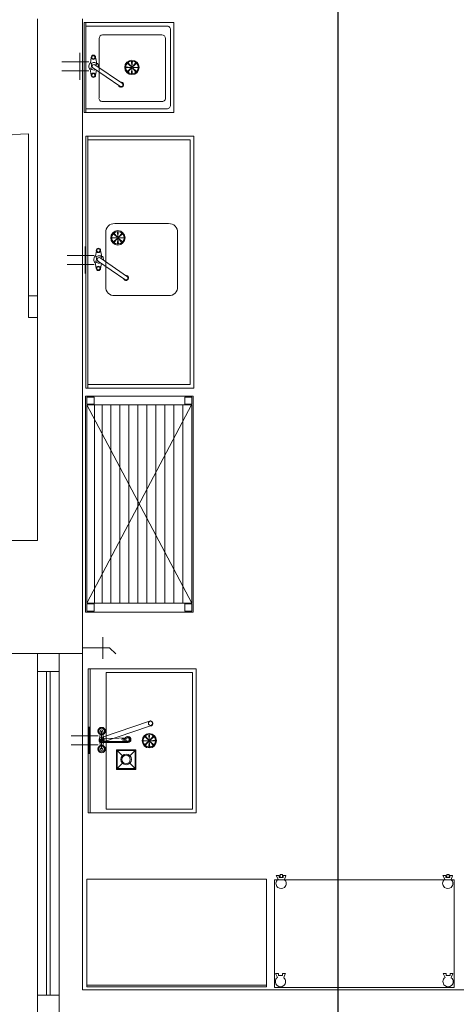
# Model space of a CAD drawing. Header units: millimetres. Extents: x -84458 to 77911, y -55868 to -29230.
# Tile 17 of 103: x 67062 to 67305, y -33082 to -32535. Entities that reach past the tile are written whole.
import ezdxf

# ---------------------------------------------------------------- set-up
doc = ezdxf.new("R2010")
doc.units = ezdxf.units.MM
doc.layers.get('0').update_dxf_attribs({"lineweight": 18})
doc.layers.add('CIENKA', color=7, linetype='Continuous', lineweight=20)

msp = doc.modelspace()

# ---------------------------------------------------------------- linework, layer by layer
for p, q in [((67103.02, -32561.33), (67118.25, -32571.73)), ((67119.68, -32570.23), (67104.38, -32559.75)), ((67105.84, -32668.74), (67121.07, -32679.14)), ((67122.51, -32677.64), (67107.2, -32667.16))]:
    msp.add_line(p, q)
for centre in [(67101.69, -32560.46), (67104.51, -32667.88)]:
    msp.add_ellipse(centre, major_axis=(0.13, 1.75), ratio=0.40026)
for centre, major_axis, ratio, start_param, end_param in [((67103.79, -32560.62), (-2.1, 0.15), 0.99935, 3.96872, 5.606927), ((67103.79, -32560.62), (-1.05, 0.08), 0.99935, 4.185488, 7.553011), ((67105.54, -32560.75), (0.13, 1.75), 0.40026, 4.593434, 7.515665), ((67103.79, -32560.62), (-2.1, 0.15), 0.99935, 0.676258, 2.107043), ((67118.84, -32570.86), (-1.4, 0.1), 0.99935, 0.322696, 4.965003), ((67118.84, -32570.86), (-1.05, 0.08), 0.99935, 1.04543, 3.862651), ((67106.61, -32668.03), (-2.1, 0.15), 0.99935, 0.676258, 2.107043), ((67106.61, -32668.03), (-2.1, 0.15), 0.99935, 3.96872, 5.606927), ((67106.61, -32668.03), (-1.05, 0.08), 0.99935, 4.185488, 7.553011), ((67108.36, -32668.16), (0.13, 1.75), 0.40026, 4.593434, 7.515665), ((67121.67, -32678.27), (-1.4, 0.1), 0.99935, 0.322696, 4.965003), ((67121.67, -32678.27), (-1.05, 0.08), 0.99935, 1.04543, 3.862651)]:
    msp.add_ellipse(centre, major_axis=major_axis, ratio=ratio, start_param=start_param, end_param=end_param)
at = {"layer": 'CIENKA'}
for p, q in [((67072.47, -32534.23), (67072.47, -32688.23)), ((67097.47, -32824.23), (67097.47, -32534.23)), ((67098.33, -32536.23), (67098.33, -32586.23)), ((67148.33, -32536.23), (67098.33, -32536.23)), ((67099.33, -32586.23), (67099.33, -32536.23)), ((67099.33, -32536.23), (67099.33, -32538.23)), ((67099.33, -32536.23), (67101.33, -32536.23)), ((67144.33, -32538.23), (67099.33, -32538.23)), ((67148.33, -32586.23), (67148.33, -32536.23)), ((67106.64, -32578.11), (67106.64, -32545.11)), ((67141.64, -32543.11), (67108.64, -32543.11)), ((67143.64, -32578.11), (67143.64, -32545.11)), ((67146.33, -32582.23), (67146.33, -32540.23)), ((67095.89, -32563.18), (67095.89, -32553.18)), ((67102.31, -32555.82), (67101.82, -32558.73)), ((67104.67, -32555.59), (67104.8, -32556.33)), ((67095.89, -32558.18), (67085.89, -32558.18)), ((67095.89, -32558.18), (67098.89, -32558.18)), ((67095.89, -32568.18), (67095.89, -32558.18)), ((67098.89, -32558.18), (67100.89, -32558.18)), ((67104.8, -32556.33), (67105.32, -32559.18)), ((67124.52, -32561.23), (67121.44, -32560.96)), ((67124.52, -32561.23), (67121.44, -32561.51)), ((67124.64, -32561.52), (67122.24, -32563.47)), ((67124.65, -32560.93), (67122.29, -32558.93)), ((67124.64, -32561.52), (67122.66, -32563.89)), ((67124.65, -32560.93), (67122.68, -32558.53)), ((67124.94, -32560.81), (67124.7, -32557.72)), ((67124.94, -32560.81), (67125.17, -32557.72)), ((67125.23, -32561.53), (67127.57, -32563.55)), ((67125.23, -32561.53), (67127.17, -32563.94)), ((67125.25, -32560.95), (67127.2, -32558.54)), ((67125.25, -32560.95), (67127.63, -32558.96)), ((67125.36, -32561.23), (67128.45, -32561.04)), ((67125.36, -32561.23), (67128.45, -32561.43)), ((67095.89, -32563.18), (67085.89, -32563.18)), ((67095.89, -32563.18), (67098.89, -32563.18)), ((67098.89, -32563.18), (67100.89, -32563.18)), ((67102.29, -32565.59), (67101.74, -32562.2)), ((67104.67, -32565.59), (67105.24, -32562.85)), ((67124.94, -32561.64), (67124.76, -32564.73)), ((67124.94, -32561.64), (67125.16, -32564.73)), ((67141.64, -32580.11), (67108.64, -32580.11)), ((67098.33, -32586.23), (67099.33, -32586.23)), ((67098.33, -32586.23), (67148.33, -32586.23)), ((67144.33, -32584.23), (67099.33, -32584.23)), ((67067.47, -32688.23), (67067.47, -32598.23)), ((67099.34, -32639.53), (67099.34, -32599.53)), ((67099.34, -32599.53), (67159.34, -32599.53)), ((67100.34, -32639.53), (67100.34, -32599.53)), ((67159.34, -32599.53), (67159.34, -32639.53)), ((67102.34, -32601.53), (67100.34, -32601.53)), ((67102.34, -32601.53), (67157.34, -32601.53)), ((67157.34, -32641.53), (67157.34, -32601.53)), ((67099.34, -32739.53), (67099.34, -32639.53)), ((67100.34, -32639.53), (67100.34, -32739.53)), ((67100.34, -32639.53), (67100.34, -32641.53)), ((67157.34, -32641.53), (67157.34, -32737.53)), ((67159.34, -32639.53), (67159.34, -32739.53)), ((67159.34, -32639.53), (67159.34, -32641.53)), ((67115.36, -32648.1), (67145.36, -32648.1)), ((67110.36, -32683.1), (67110.36, -32653.1)), ((67116.85, -32655.69), (67114.44, -32653.74)), ((67116.85, -32655.69), (67114.86, -32653.32)), ((67117.13, -32655.59), (67116.94, -32652.5)), ((67117.13, -32655.59), (67117.33, -32652.5)), ((67117.43, -32655.71), (67119.45, -32653.38)), ((67117.43, -32655.71), (67119.84, -32653.78)), ((67150.36, -32683.1), (67150.36, -32653.1)), ((67116.71, -32656.01), (67113.62, -32655.78)), ((67116.71, -32656.01), (67113.62, -32656.25)), ((67116.83, -32656.3), (67114.43, -32658.26)), ((67116.83, -32656.3), (67114.83, -32658.66)), ((67117.13, -32656.43), (67116.86, -32659.51)), ((67117.13, -32656.43), (67117.41, -32659.51)), ((67117.42, -32656.3), (67119.37, -32658.71)), ((67117.42, -32656.3), (67119.79, -32658.29)), ((67117.54, -32656.01), (67120.63, -32655.79)), ((67117.54, -32656.01), (67120.63, -32656.19)), ((67098.9, -32670.89), (67098.9, -32660.89)), ((67105.13, -32663.23), (67104.64, -32666.14)), ((67107.49, -32663), (67107.62, -32663.75)), ((67107.62, -32663.75), (67108.14, -32666.59)), ((67098.9, -32665.89), (67088.9, -32665.89)), ((67098.9, -32670.89), (67088.9, -32670.89)), ((67098.9, -32675.89), (67098.9, -32665.89)), ((67098.9, -32665.89), (67101.9, -32665.89)), ((67098.9, -32670.89), (67101.9, -32670.89)), ((67101.9, -32665.89), (67103.9, -32665.89)), ((67101.9, -32670.89), (67103.9, -32670.89)), ((67105.11, -32673), (67104.56, -32669.62)), ((67107.49, -32673), (67108.07, -32670.26)), ((67067.47, -32688.23), (67067.47, -32700.23)), ((67072.47, -32688.23), (67067.47, -32688.23)), ((67072.47, -32700.23), (67072.47, -32688.23)), ((67072.47, -32700.23), (67072.47, -32688.23)), ((67115.36, -32688.1), (67145.36, -32688.1)), ((67067.47, -32700.23), (67072.47, -32700.23)), ((67072.47, -32700.23), (67072.47, -32824.23)), ((67159.34, -32739.53), (67099.34, -32739.53)), ((67100.34, -32737.53), (67102.34, -32737.53)), ((67100.34, -32739.53), (67100.34, -32737.53)), ((67157.34, -32737.53), (67102.34, -32737.53)), ((67159.34, -32739.53), (67159.34, -32737.53)), ((67099.03, -32864.13), (67099.03, -32744.13)), ((67099.03, -32744.13), (67159.03, -32744.13)), ((67099.86, -32744.52), (67103.86, -32744.52)), ((67099.86, -32748.52), (67099.86, -32744.52)), ((67103.86, -32744.52), (67103.86, -32748.52)), ((67154.34, -32748.52), (67154.34, -32744.52)), ((67154.34, -32744.52), (67158.34, -32744.52)), ((67158.34, -32744.52), (67158.34, -32748.52)), ((67159.03, -32744.13), (67159.03, -32864.13)), ((67103.86, -32748.52), (67099.86, -32748.52)), ((67158.34, -32748.52), (67099.89, -32859.08)), ((67099.89, -32748.91), (67158.29, -32859.08)), ((67099.89, -32859.08), (67099.89, -32748.91)), ((67099.89, -32748.91), (67158.29, -32748.91)), ((67108.29, -32748.91), (67103.29, -32748.91)), ((67104.04, -32859.08), (67104.04, -32748.91)), ((67108.29, -32859.08), (67108.29, -32748.91)), ((67113.29, -32748.91), (67113.29, -32859.08)), ((67118.29, -32748.91), (67113.29, -32748.91)), ((67118.29, -32859.08), (67118.29, -32748.91)), ((67123.29, -32748.91), (67123.29, -32859.08)), ((67128.29, -32748.91), (67123.29, -32748.91)), ((67128.29, -32859.08), (67128.29, -32748.91)), ((67133.29, -32748.91), (67133.29, -32859.08)), ((67138.29, -32748.91), (67133.29, -32748.91)), ((67138.29, -32859.08), (67138.29, -32748.91)), ((67143.29, -32748.91), (67143.29, -32859.08)), ((67148.29, -32748.91), (67143.29, -32748.91)), ((67148.29, -32859.08), (67148.29, -32748.91)), ((67153.29, -32748.91), (67153.29, -32859.08)), ((67158.29, -32748.91), (67153.29, -32748.91)), ((67158.34, -32748.52), (67154.34, -32748.52)), ((67158.29, -32748.91), (67158.29, -32859.08)), ((67072.47, -32824.23), (66987.47, -32824.23)), ((67097.47, -32887.23), (67097.47, -32824.23)), ((67099.86, -32859.54), (67103.86, -32859.54)), ((67099.86, -32863.54), (67099.86, -32859.54)), ((67158.29, -32859.08), (67099.89, -32859.08)), ((67103.86, -32859.54), (67103.86, -32863.54)), ((67113.29, -32859.08), (67108.29, -32859.08)), ((67123.29, -32859.08), (67118.29, -32859.08)), ((67133.29, -32859.08), (67128.29, -32859.08)), ((67143.29, -32859.08), (67138.29, -32859.08)), ((67153.29, -32859.08), (67148.29, -32859.08)), ((67154.34, -32859.54), (67158.34, -32859.54)), ((67154.34, -32863.54), (67154.34, -32859.54)), ((67158.34, -32859.54), (67158.34, -32863.54)), ((67159.03, -32864.13), (67099.03, -32864.13)), ((67103.86, -32863.54), (67099.86, -32863.54)), ((67158.34, -32863.54), (67154.34, -32863.54)), ((67108.68, -32890.05), (67108.68, -32878.05)), ((67097.47, -32884.05), (67112.42, -32884.05)), ((67112.42, -32884.05), (67116.02, -32887.34)), ((67097.47, -32887.23), (67057.47, -32887.23)), ((67072.47, -32887.23), (67072.47, -33099.23)), ((67084.47, -32887.23), (67084.47, -33087.23)), ((67097.47, -32887.23), (67097.47, -33074.23)), ((67072.47, -32897.23), (67084.47, -32897.23)), ((67077.47, -32897.23), (67077.47, -33077.23)), ((67079.47, -32897.23), (67079.47, -33077.23)), ((67100.65, -32895.67), (67100.65, -32911.95)), ((67160.65, -32895.67), (67100.65, -32895.67)), ((67100.65, -32895.67), (67101.65, -32895.67)), ((67101.65, -32895.67), (67101.65, -32975.67)), ((67110.65, -32973.67), (67110.65, -32897.67)), ((67112.65, -32897.67), (67110.65, -32897.67)), ((67158.65, -32897.67), (67112.65, -32897.67)), ((67158.65, -32897.67), (67158.65, -32973.67)), ((67160.65, -32905.67), (67160.65, -32895.67)), ((67160.65, -32895.67), (67160.65, -32897.67)), ((67100.65, -32905.67), (67100.65, -32975.67)), ((67160.65, -32975.67), (67160.65, -32905.67)), ((67101.18, -32937.92), (67101.18, -32927.92)), ((67108.07, -32933.83), (67134.71, -32924.75)), ((67108.07, -32936.72), (67134.71, -32927.64)), ((67134.71, -32927.64), (67135.44, -32927.39)), ((67101.18, -32932.92), (67091.18, -32932.92)), ((67101.18, -32942.92), (67101.18, -32932.92)), ((67101.18, -32932.92), (67104.18, -32932.92)), ((67104.18, -32932.92), (67106.18, -32932.92)), ((67106.85, -32934.52), (67107.28, -32932.18)), ((67108.07, -32935.28), (67108.07, -32930.28)), ((67109.3, -32934.52), (67108.8, -32932.21)), ((67134.31, -32935.39), (67131.97, -32933.36)), ((67134.31, -32935.39), (67132.38, -32932.98)), ((67134.6, -32935.27), (67134.39, -32932.18)), ((67134.6, -32935.27), (67134.78, -32932.18)), ((67134.9, -32935.4), (67136.89, -32933.02)), ((67134.9, -32935.4), (67137.31, -32933.44)), ((67101.18, -32937.92), (67091.18, -32937.92)), ((67101.18, -32937.92), (67104.18, -32937.92)), ((67104.18, -32937.92), (67106.18, -32937.92)), ((67106.84, -32936.02), (67107.37, -32938.34)), ((67122.51, -32934.05), (67108.07, -32934.65)), ((67108.07, -32934.65), (67109.7, -32936.44)), ((67108.07, -32935.28), (67108.07, -32940.28)), ((67108.07, -32936.72), (67122.87, -32936.72)), ((67122.55, -32935.9), (67108.11, -32936.51)), ((67109.35, -32935.94), (67108.75, -32938.33)), ((67122.95, -32936.15), (67109.3, -32936.15)), ((67119.92, -32934.34), (67121.1, -32934.34)), ((67119.92, -32935.37), (67121.01, -32935.35)), ((67134.19, -32935.69), (67131.1, -32935.48)), ((67134.19, -32935.69), (67131.1, -32935.88)), ((67134.29, -32935.97), (67131.92, -32937.95)), ((67134.29, -32935.97), (67132.34, -32938.38)), ((67134.6, -32936.11), (67134.37, -32939.19)), ((67134.6, -32936.11), (67134.84, -32939.19)), ((67134.9, -32935.99), (67136.86, -32938.38)), ((67134.9, -32935.99), (67137.26, -32937.99)), ((67135.02, -32935.69), (67138.1, -32935.4)), ((67135.02, -32935.69), (67138.11, -32935.96)), ((67116.34, -32940.67), (67127.15, -32940.67)), ((67116.34, -32951.58), (67116.34, -32940.67)), ((67116.71, -32941.05), (67126.71, -32941.05)), ((67116.71, -32951.05), (67116.71, -32941.05)), ((67116.71, -32941.05), (67119.62, -32943.96)), ((67126.71, -32941.05), (67123.8, -32943.96)), ((67126.71, -32941.05), (67126.71, -32951.05)), ((67127.15, -32940.67), (67127.15, -32951.58)), ((67116.71, -32951.05), (67116.71, -32948.05)), ((67116.71, -32951.05), (67119.62, -32948.14)), ((67126.71, -32951.05), (67123.8, -32948.14)), ((67127.15, -32951.58), (67116.34, -32951.58)), ((67126.71, -32951.05), (67116.71, -32951.05)), ((67100.65, -32975.67), (67160.65, -32975.67)), ((67158.65, -32973.67), (67110.65, -32973.67)), ((67207.41, -33011.68), (67207.41, -33010.11)), ((67207.41, -33010.11), (67208.66, -33010.11)), ((67208.66, -33010.11), (67208.66, -33011.68)), ((67209.13, -33010.55), (67209.13, -33011.68)), ((67210.6, -33010.55), (67209.13, -33010.55)), ((67210.67, -33010.55), (67210.6, -33010.69)), ((67210.6, -33010.55), (67210.67, -33010.55)), ((67300.16, -33011.68), (67300.16, -33010.11)), ((67300.16, -33010.11), (67301.41, -33010.11)), ((67301.41, -33010.11), (67301.41, -33011.68)), ((67303.36, -33010.55), (67301.88, -33010.55)), ((67301.88, -33010.55), (67301.88, -33011.68)), ((67303.36, -33010.55), (67303.42, -33010.55)), ((67303.42, -33010.55), (67303.36, -33010.69)), ((67099.92, -33072.6), (67099.92, -33012.6)), ((67099.92, -33012.6), (67199.85, -33012.6)), ((67199.85, -33012.6), (67199.85, -33072.6)), ((67199.85, -33012.6), (67199.85, -33072.6)), ((67204.29, -33072.95), (67204.29, -33012.95)), ((67204.29, -33012.95), (67284.29, -33012.95)), ((67205.21, -33010.58), (67206.3, -33012.71)), ((67205.21, -33010.58), (67206.86, -33010.58)), ((67206.86, -33010.58), (67206.86, -33011.68)), ((67206.86, -33011.68), (67209.05, -33011.68)), ((67207.17, -33011.68), (67209.13, -33011.68)), ((67209.13, -33010.69), (67209.13, -33011.68)), ((67209.77, -33012.85), (67210.6, -33010.69)), ((67284.29, -33012.95), (67304.29, -33012.95)), ((67297.97, -33010.58), (67299.61, -33010.58)), ((67297.97, -33010.58), (67299.06, -33012.71)), ((67299.61, -33010.58), (67299.61, -33011.68)), ((67299.61, -33011.68), (67301.81, -33011.68)), ((67299.93, -33011.68), (67301.88, -33011.68)), ((67301.88, -33010.69), (67301.88, -33011.68)), ((67302.52, -33012.85), (67303.36, -33010.69)), ((67304.29, -33012.95), (67304.29, -33072.95)), ((67204.86, -33065.14), (67206.5, -33065.14)), ((67204.86, -33065.14), (67205.95, -33067.27)), ((67206.5, -33065.14), (67206.5, -33066.24)), ((67210.25, -33065.11), (67208.77, -33065.11)), ((67208.77, -33065.11), (67208.77, -33066.24)), ((67208.77, -33065.25), (67208.77, -33066.24)), ((67209.41, -33067.41), (67210.25, -33065.25)), ((67210.25, -33065.11), (67210.31, -33065.11)), ((67210.31, -33065.11), (67210.25, -33065.25)), ((67298.12, -33065.14), (67299.76, -33065.14)), ((67298.12, -33065.14), (67299.21, -33067.27)), ((67299.76, -33065.14), (67299.76, -33066.24)), ((67303.51, -33065.11), (67302.03, -33065.11)), ((67302.03, -33065.11), (67302.03, -33066.24)), ((67302.03, -33065.25), (67302.03, -33066.24)), ((67302.67, -33067.41), (67303.51, -33065.25)), ((67303.51, -33065.11), (67303.57, -33065.11)), ((67303.57, -33065.11), (67303.51, -33065.25)), ((67206.5, -33066.24), (67208.7, -33066.24)), ((67206.82, -33066.24), (67208.77, -33066.24)), ((67299.76, -33066.24), (67301.95, -33066.24)), ((67300.08, -33066.24), (67302.03, -33066.24)), ((67097.47, -33074.23), (67307.47, -33074.23)), ((67097.47, -33074.23), (67314.47, -33074.23)), ((67099.92, -33072.6), (67099.92, -33071.6)), ((67099.92, -33071.6), (67159.92, -33071.6)), ((67159.92, -33072.6), (67099.92, -33072.6)), ((67159.92, -33071.6), (67179.85, -33071.6)), ((67159.92, -33072.6), (67179.85, -33072.6)), ((67179.85, -33071.6), (67199.85, -33071.6)), ((67179.85, -33072.6), (67199.85, -33072.6)), ((67204.29, -33072.95), (67204.29, -33071.95)), ((67304.29, -33072.95), (67204.29, -33072.95)), ((67072.47, -33077.23), (67084.47, -33077.23))]:
    msp.add_line(p, q, dxfattribs=at)
for centre, radius in [((67103.48, -32555.59), 1.19), ((67103.48, -32555.59), 0.884), ((67124.94, -32561.23), 4), ((67124.94, -32561.23), 3.51), ((67124.96, -32561.22), 0.633), ((67124.94, -32561.23), 0.419), ((67103.48, -32565.59), 1.19), ((67103.48, -32565.59), 0.884), ((67117.13, -32656.01), 4), ((67117.13, -32656.01), 3.51), ((67117.12, -32655.99), 0.633), ((67117.13, -32656.01), 0.419), ((67106.3, -32663), 1.19), ((67106.3, -32663), 0.884), ((67106.3, -32673), 1.19), ((67106.3, -32673), 0.884), ((67108.07, -32930.28), 2.06), ((67135.28, -32925.98), 1.14), ((67108.07, -32930.28), 1.61), ((67108.07, -32935.28), 1.44), ((67108.07, -32930.28), 0.764), ((67122.55, -32934.98), 1.59), ((67134.6, -32935.69), 4), ((67134.6, -32935.69), 3.51), ((67108.07, -32940.28), 2.06), ((67108.07, -32940.25), 1.61), ((67108.07, -32935.57), 0.973), ((67108.07, -32935.5), 0.516), ((67119.92, -32934.86), 0.516), ((67122.51, -32934.98), 0.937), ((67134.59, -32935.7), 0.633), ((67134.6, -32935.69), 0.419), ((67108.07, -32940.28), 0.764), ((67121.71, -32946.05), 2.96), ((67121.71, -32946.05), 2.32)]:
    msp.add_circle(centre, radius, dxfattribs=at)
for centre, radius, start, end in [((67144.49, -32540.07), 1.84, 354.9575, 95.0425), ((67108.76, -32545.23), 2.12, 93.2649, 176.7351), ((67141.68, -32545.07), 1.96, 358.901, 91.099), ((67108.3, -32578.45), 1.7, 168.4796, 281.5204), ((67141.78, -32578.25), 1.87, 265.7762, 4.2238), ((67144.49, -32582.4), 1.84, 264.9575, 5.0425), ((67067.47, -32688.23), 90, 90, 180), ((67115.04, -32652.78), 4.69, 86.0368, 183.9632), ((67145.69, -32652.78), 4.69, 356.0368, 93.9632), ((67115.04, -32683.42), 4.69, 176.0368, 273.9632), ((67145.69, -32683.42), 4.69, 266.0368, 3.9632), ((67135.23, -32926.03), 1.38, 278.8246, 112.3338), ((67122.78, -32933.48), 0.272, 64.1702, 262.6173), ((67122.44, -32934.99), 1.27, 293.5629, 76.1499), ((67122.64, -32934.98), 1.76, 277.5534, 81.4366), ((67207.95, -33015.05), 2.86, 125.2661, 230.19), ((67207.97, -33015.06), 2.84, 310.5949, 50.819), ((67300.71, -33015.05), 2.86, 125.2661, 230.19), ((67300.73, -33015.06), 2.84, 310.5949, 50.819), ((67207.95, -33014.89), 2.98, 232.2056, 308.7329), ((67300.71, -33014.89), 2.98, 232.2056, 308.7329), ((67207.6, -33069.61), 2.86, 125.2661, 230.19), ((67207.62, -33069.62), 2.84, 310.5949, 50.819), ((67300.86, -33069.61), 2.86, 125.2661, 230.19), ((67300.87, -33069.62), 2.84, 310.5949, 50.819), ((67207.6, -33069.45), 2.98, 232.2056, 308.7329), ((67300.86, -33069.45), 2.98, 232.2056, 308.7329)]:
    msp.add_arc(centre, radius, start, end, dxfattribs=at)
at = {"layer": 'Defpoints'}
msp.add_line((67239.46, -30082.29), (67239.46, -34058.41), dxfattribs=at)

doc.saveas('drawing.dxf')
